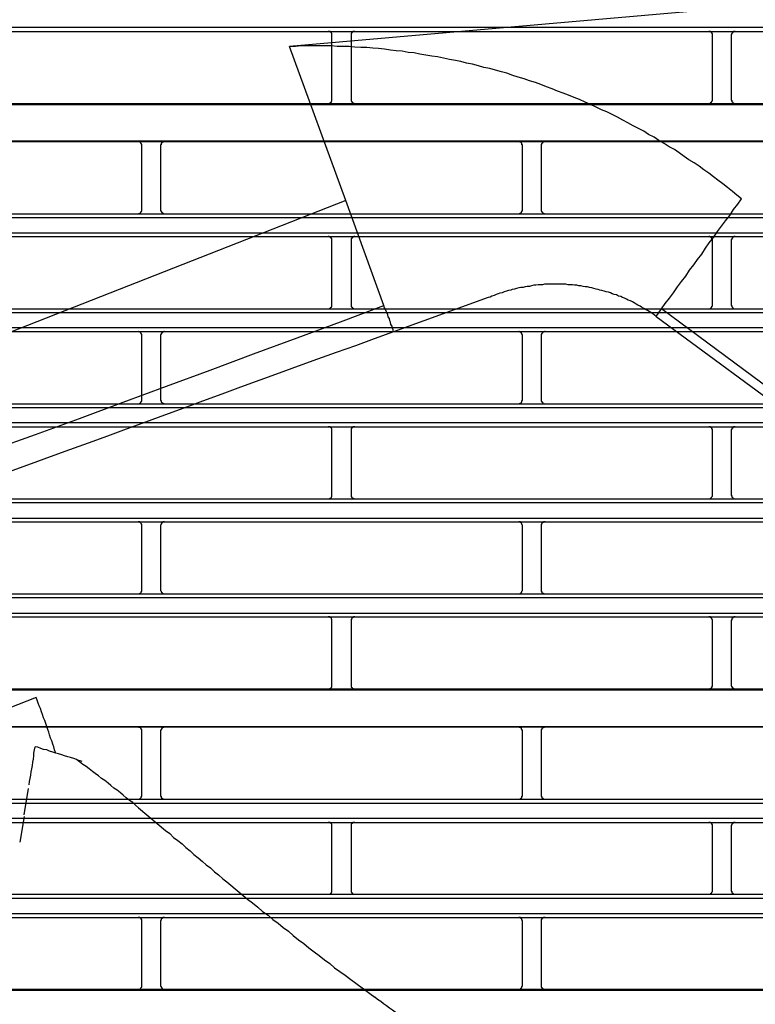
# Model space of a CAD drawing. Header units: millimetres. Extents: x 50532 to 99257, y 49161 to 61325.
# Tile 89 of 256: x 75153 to 75187, y 51844 to 51890. Entities that reach past the tile are written whole.
import ezdxf

# ---------------------------------------------------------------- set-up
doc = ezdxf.new("R2010")
doc.units = ezdxf.units.MM
doc.layers.add('AQUAREA', color=7, linetype='Continuous')

# ---------------------------------------------------------------- blocks, each defined once
blk = doc.blocks.new('SPLIT')
at = {"layer": 'AQUAREA'}
for points in [[(24801.95, -509.18), (24735.17, -514.99)], [(24308.59, -512.47), (24877.69, -512.47)], [(24308.59, -513.03), (24877.69, -513.03)], [(24740.7, -513.52), (24740.7, -513.45), (24740.7, -513.38), (24740.7, -513.31), (24740.7, -513.24), (24740.63, -513.24), (24740.63, -513.17), (24740.56, -513.17), (24740.56, -513.1), (24740.49, -513.1), (24740.49, -513.03), (24740.42, -513.03), (24740.35, -513.03), (24740.28, -513.03), (24740.21, -513.03)], [(24740.7, -521.92), (24740.7, -513.52)], [(24743.71, -513.03), (24743.71, -513.03), (24743.64, -513.03), (24743.57, -513.03), (24743.5, -513.03), (24743.43, -513.03), (24743.43, -513.1), (24743.36, -513.1), (24743.36, -513.17), (24743.29, -513.17), (24743.29, -513.24), (24743.22, -513.24), (24743.22, -513.31), (24743.22, -513.38), (24743.22, -513.45), (24743.22, -513.52)], [(24743.22, -513.52), (24743.22, -521.92)], [(24790.33, -513.52), (24790.33, -513.45), (24790.33, -513.38), (24790.33, -513.31), (24790.26, -513.31), (24790.26, -513.24), (24790.26, -513.17), (24790.19, -513.17), (24790.19, -513.1), (24790.12, -513.1), (24790.05, -513.1), (24790.05, -513.03), (24789.98, -513.03), (24789.91, -513.03), (24789.84, -513.03)], [(24790.33, -521.92), (24790.33, -513.52)], [(24793.27, -513.03), (24793.27, -513.03), (24793.2, -513.03), (24793.13, -513.03), (24793.06, -513.03), (24793.06, -513.1), (24792.99, -513.1), (24792.92, -513.17), (24792.92, -513.24), (24792.85, -513.24), (24792.85, -513.31), (24792.85, -513.38), (24792.78, -513.38), (24792.78, -513.45), (24792.78, -513.52)], [(24792.78, -513.52), (24792.78, -521.92)], [(24794.11, -534.87), (24793.48, -534.38), (24792.92, -533.89), (24792.29, -533.4), (24791.66, -532.91), (24791.03, -532.42), (24790.47, -532), (24789.84, -531.51), (24789.21, -531.09), (24788.58, -530.6), (24787.95, -530.18), (24787.25, -529.76), (24786.62, -529.34), (24785.99, -528.85), (24785.36, -528.43), (24784.66, -528.08), (24784.03, -527.66), (24783.33, -527.24), (24782.7, -526.82), (24782, -526.47), (24781.37, -526.05), (24780.67, -525.7), (24779.97, -525.35), (24779.27, -524.93), (24778.64, -524.58), (24777.94, -524.23), (24777.24, -523.88), (24776.54, -523.53), (24775.84, -523.25), (24775.14, -522.9), (24774.44, -522.55), (24773.74, -522.27), (24772.97, -521.92), (24772.27, -521.64), (24771.57, -521.36), (24770.87, -521.08), (24770.1, -520.8), (24769.4, -520.52), (24768.7, -520.24), (24767.93, -519.96), (24767.23, -519.68), (24766.46, -519.47), (24765.76, -519.19), (24764.99, -518.98), (24764.29, -518.77), (24763.52, -518.49), (24762.82, -518.28), (24762.05, -518.07), (24761.28, -517.86), (24760.51, -517.72), (24759.81, -517.51), (24759.04, -517.3), (24758.27, -517.16), (24757.5, -516.95), (24756.8, -516.81), (24756.03, -516.67), (24755.26, -516.53), (24754.49, -516.32), (24753.72, -516.25), (24752.95, -516.11), (24752.18, -515.97), (24751.41, -515.83), (24750.64, -515.76), (24749.87, -515.62), (24749.1, -515.55), (24748.33, -515.48), (24747.56, -515.34), (24746.79, -515.27), (24746.02, -515.2), (24745.25, -515.13), (24744.48, -515.13), (24743.71, -515.06), (24742.94, -514.99), (24742.17, -514.99), (24741.4, -514.99), (24740.63, -514.92), (24739.86, -514.92), (24739.09, -514.92), (24738.32, -514.92), (24737.55, -514.92), (24736.71, -514.92), (24735.94, -514.99), (24735.17, -514.99)], [(24742.52, -535.08), (24735.17, -514.99)], [(24308.59, -522.41), (24877.69, -522.41)], [(24308.59, -522.55), (24877.69, -522.55)], [(24740.21, -522.41), (24740.21, -522.41), (24740.28, -522.41), (24740.35, -522.41), (24740.42, -522.41), (24740.42, -522.34), (24740.49, -522.34), (24740.56, -522.34), (24740.56, -522.27), (24740.63, -522.27), (24740.63, -522.2), (24740.63, -522.13), (24740.7, -522.13), (24740.7, -522.06), (24740.7, -521.99), (24740.7, -521.92)], [(24743.22, -521.92), (24743.22, -521.92), (24743.22, -521.99), (24743.22, -522.06), (24743.22, -522.13), (24743.29, -522.13), (24743.29, -522.2), (24743.29, -522.27), (24743.36, -522.27), (24743.36, -522.34), (24743.43, -522.34), (24743.5, -522.34), (24743.5, -522.41), (24743.57, -522.41), (24743.64, -522.41), (24743.71, -522.41)], [(24789.84, -522.41), (24789.84, -522.41), (24789.91, -522.41), (24789.98, -522.41), (24790.05, -522.41), (24790.05, -522.34), (24790.12, -522.34), (24790.12, -522.27), (24790.19, -522.27), (24790.19, -522.2), (24790.26, -522.2), (24790.26, -522.13), (24790.33, -522.06), (24790.33, -521.99), (24790.33, -521.92)], [(24792.78, -521.92), (24792.78, -521.92), (24792.78, -521.99), (24792.85, -521.99), (24792.85, -522.06), (24792.85, -522.13), (24792.85, -522.2), (24792.92, -522.2), (24792.92, -522.27), (24792.99, -522.27), (24792.99, -522.34), (24793.06, -522.34), (24793.13, -522.41), (24793.2, -522.41), (24793.27, -522.41)], [(24308.59, -527.31), (24877.69, -527.31)], [(24308.59, -527.38), (24877.69, -527.38)], [(24715.92, -527.87), (24715.92, -527.87), (24715.92, -527.8), (24715.92, -527.73), (24715.85, -527.73), (24715.85, -527.66), (24715.85, -527.59), (24715.78, -527.59), (24715.78, -527.52), (24715.71, -527.52), (24715.71, -527.45), (24715.64, -527.45), (24715.57, -527.38), (24715.5, -527.38), (24715.43, -527.38)], [(24715.92, -536.34), (24715.92, -527.87)], [(24718.86, -527.38), (24718.86, -527.38), (24718.79, -527.38), (24718.72, -527.38), (24718.72, -527.45), (24718.65, -527.45), (24718.58, -527.45), (24718.58, -527.52), (24718.51, -527.52), (24718.51, -527.59), (24718.44, -527.59), (24718.44, -527.66), (24718.44, -527.73), (24718.44, -527.8), (24718.37, -527.8), (24718.37, -527.87)], [(24718.37, -527.87), (24718.37, -536.34)], [(24765.55, -527.87), (24765.55, -527.87), (24765.55, -527.8), (24765.48, -527.8), (24765.48, -527.73), (24765.48, -527.66), (24765.48, -527.59), (24765.41, -527.59), (24765.41, -527.52), (24765.34, -527.52), (24765.34, -527.45), (24765.27, -527.45), (24765.2, -527.45), (24765.2, -527.38), (24765.13, -527.38), (24765.06, -527.38)], [(24765.55, -536.34), (24765.55, -527.87)], [(24768.49, -527.38), (24768.49, -527.38), (24768.42, -527.38), (24768.35, -527.38), (24768.28, -527.45), (24768.21, -527.45), (24768.21, -527.52), (24768.14, -527.52), (24768.14, -527.59), (24768.07, -527.59), (24768.07, -527.66), (24768.07, -527.73), (24768, -527.73), (24768, -527.8), (24768, -527.87)], [(24768, -527.87), (24768, -536.34)], [(24742.52, -535.08), (24625.27, -581.14)], [(24747.49, -548.8), (24742.52, -535.08)], [(24783.68, -549.22), (24784.17, -548.52), (24784.73, -547.82), (24785.22, -547.12), (24785.78, -546.35), (24786.27, -545.65), (24786.83, -544.95), (24787.32, -544.18), (24787.88, -543.48), (24788.37, -542.78), (24788.93, -542.08), (24789.42, -541.31), (24789.91, -540.61), (24790.47, -539.91), (24790.96, -539.14), (24791.52, -538.44), (24792.01, -537.74), (24792.57, -537.04), (24793.06, -536.27), (24793.62, -535.57), (24794.11, -534.87)], [(24308.59, -536.83), (24877.69, -536.83)], [(24715.43, -536.83), (24715.43, -536.83), (24715.5, -536.83), (24715.5, -536.76), (24715.57, -536.76), (24715.64, -536.76), (24715.71, -536.76), (24715.71, -536.69), (24715.78, -536.69), (24715.78, -536.62), (24715.85, -536.62), (24715.85, -536.55), (24715.85, -536.48), (24715.92, -536.48), (24715.92, -536.41), (24715.92, -536.34)], [(24718.37, -536.34), (24718.37, -536.34), (24718.37, -536.41), (24718.44, -536.41), (24718.44, -536.48), (24718.44, -536.55), (24718.51, -536.55), (24718.51, -536.62), (24718.51, -536.69), (24718.58, -536.69), (24718.65, -536.69), (24718.65, -536.76), (24718.72, -536.76), (24718.79, -536.76), (24718.79, -536.83), (24718.86, -536.83)], [(24765.06, -536.83), (24765.06, -536.83), (24765.13, -536.83), (24765.13, -536.76), (24765.2, -536.76), (24765.27, -536.76), (24765.27, -536.69), (24765.34, -536.69), (24765.41, -536.69), (24765.41, -536.62), (24765.41, -536.55), (24765.48, -536.55), (24765.48, -536.48), (24765.48, -536.41), (24765.55, -536.41), (24765.55, -536.34)], [(24768, -536.34), (24768, -536.34), (24768, -536.41), (24768, -536.48), (24768.07, -536.48), (24768.07, -536.55), (24768.07, -536.62), (24768.14, -536.62), (24768.14, -536.69), (24768.21, -536.69), (24768.21, -536.76), (24768.28, -536.76), (24768.35, -536.76), (24768.42, -536.76), (24768.42, -536.83), (24768.49, -536.83)], [(24308.59, -537.32), (24877.69, -537.32)], [(24308.59, -539.28), (24877.69, -539.28)], [(24308.59, -539.77), (24877.69, -539.77)], [(24740.7, -540.26), (24740.7, -540.26), (24740.7, -540.19), (24740.7, -540.12), (24740.7, -540.05), (24740.63, -540.05), (24740.63, -539.98), (24740.56, -539.98), (24740.56, -539.91), (24740.49, -539.91), (24740.49, -539.84), (24740.42, -539.84), (24740.35, -539.84), (24740.35, -539.77), (24740.28, -539.77), (24740.21, -539.77)], [(24740.7, -548.73), (24740.7, -540.26)], [(24743.71, -539.77), (24743.71, -539.77), (24743.64, -539.77), (24743.57, -539.77), (24743.57, -539.84), (24743.5, -539.84), (24743.43, -539.84), (24743.43, -539.91), (24743.36, -539.91), (24743.36, -539.98), (24743.29, -539.98), (24743.29, -540.05), (24743.22, -540.05), (24743.22, -540.12), (24743.22, -540.19), (24743.22, -540.26)], [(24743.22, -540.26), (24743.22, -548.73)], [(24790.33, -540.26), (24790.33, -540.26), (24790.33, -540.19), (24790.33, -540.12), (24790.26, -540.12), (24790.26, -540.05), (24790.26, -539.98), (24790.19, -539.98), (24790.19, -539.91), (24790.12, -539.91), (24790.12, -539.84), (24790.05, -539.84), (24789.98, -539.84), (24789.98, -539.77), (24789.91, -539.77), (24789.84, -539.77)], [(24790.33, -548.73), (24790.33, -540.26)], [(24793.27, -539.77), (24793.27, -539.77), (24793.2, -539.77), (24793.13, -539.77), (24793.13, -539.84), (24793.06, -539.84), (24792.99, -539.84), (24792.99, -539.91), (24792.92, -539.91), (24792.92, -539.98), (24792.85, -540.05), (24792.85, -540.12), (24792.85, -540.19), (24792.78, -540.19), (24792.78, -540.26)], [(24792.78, -540.26), (24792.78, -548.73)], [(24782.98, -550.2), (24782.77, -550.06), (24782.56, -549.85), (24782.28, -549.71), (24782.07, -549.57), (24781.86, -549.43), (24781.58, -549.29), (24781.37, -549.15), (24781.09, -549.01), (24780.88, -548.87), (24780.6, -548.73), (24780.39, -548.59), (24780.11, -548.45), (24779.9, -548.31), (24779.62, -548.17), (24779.34, -548.1), (24779.13, -547.96), (24778.85, -547.82), (24778.57, -547.75), (24778.36, -547.61), (24778.08, -547.54), (24777.8, -547.4), (24777.52, -547.33), (24777.24, -547.26), (24777.03, -547.12), (24776.75, -547.05), (24776.47, -546.98), (24776.19, -546.91), (24775.91, -546.84), (24775.63, -546.77), (24775.42, -546.7), (24775.14, -546.63), (24774.86, -546.56), (24774.58, -546.49), (24774.3, -546.42), (24774.02, -546.35), (24773.74, -546.35), (24773.46, -546.28), (24773.18, -546.21), (24772.9, -546.21), (24772.62, -546.14), (24772.34, -546.14), (24772.06, -546.07), (24771.78, -546.07), (24771.5, -546.07), (24771.22, -546), (24770.94, -546), (24770.66, -546), (24770.38, -546), (24770.1, -546), (24769.82, -546), (24769.54, -546), (24769.26, -546), (24768.98, -546), (24768.7, -546), (24768.42, -546), (24768.14, -546.07), (24767.86, -546.07), (24767.58, -546.07), (24767.3, -546.14), (24767.02, -546.14), (24766.74, -546.21), (24766.46, -546.28), (24766.18, -546.28), (24765.9, -546.35), (24765.62, -546.42), (24765.34, -546.42), (24765.06, -546.49), (24764.78, -546.56), (24764.5, -546.63), (24764.22, -546.7), (24764.01, -546.77), (24763.73, -546.84), (24763.45, -546.91), (24763.17, -546.98), (24762.89, -547.12), (24762.61, -547.19), (24762.4, -547.26), (24762.12, -547.33), (24761.84, -547.47), (24761.56, -547.54), (24761.35, -547.68), (24761.07, -547.75)], [(24761.07, -547.75), (24748.75, -552.23)], [(24308.59, -549.22), (24877.69, -549.22)], [(24308.59, -549.71), (24877.69, -549.71)], [(24633.81, -590.24), (24639.55, -588.21), (24645.22, -586.18), (24650.89, -584.15), (24656.63, -582.12), (24662.3, -580.02), (24667.97, -577.99), (24673.64, -575.96), (24679.38, -573.86), (24685.05, -571.83), (24690.72, -569.73), (24696.39, -567.63), (24702.06, -565.6), (24707.8, -563.5), (24713.47, -561.4), (24719.14, -559.3), (24724.81, -557.2), (24730.48, -555.1), (24736.15, -553), (24741.82, -550.9), (24747.49, -548.8)], [(24740.21, -549.22), (24740.21, -549.22), (24740.28, -549.22), (24740.35, -549.22), (24740.35, -549.15), (24740.42, -549.15), (24740.49, -549.15), (24740.49, -549.08), (24740.56, -549.08), (24740.56, -549.01), (24740.63, -549.01), (24740.63, -548.94), (24740.7, -548.94), (24740.7, -548.87), (24740.7, -548.8), (24740.7, -548.73)], [(24743.22, -548.73), (24743.22, -548.73), (24743.22, -548.8), (24743.22, -548.87), (24743.22, -548.94), (24743.29, -548.94), (24743.29, -549.01), (24743.36, -549.01), (24743.36, -549.08), (24743.43, -549.08), (24743.43, -549.15), (24743.5, -549.15), (24743.57, -549.15), (24743.57, -549.22), (24743.64, -549.22), (24743.71, -549.22)], [(24748.75, -552.23), (24748.68, -551.95), (24748.61, -551.74), (24748.54, -551.46), (24748.4, -551.25), (24748.33, -550.97), (24748.26, -550.76), (24748.19, -550.48), (24748.05, -550.27), (24747.98, -549.99), (24747.91, -549.78), (24747.77, -549.5), (24747.7, -549.29), (24747.56, -549.08), (24747.49, -548.8)], [(24782.98, -550.2), (24783.68, -549.22)], [(24840.17, -591.08), (24783.68, -549.22)], [(24789.84, -549.22), (24789.84, -549.22), (24789.91, -549.22), (24789.98, -549.22), (24789.98, -549.15), (24790.05, -549.15), (24790.12, -549.15), (24790.12, -549.08), (24790.19, -549.08), (24790.19, -549.01), (24790.26, -549.01), (24790.26, -548.94), (24790.26, -548.87), (24790.33, -548.87), (24790.33, -548.8), (24790.33, -548.73)], [(24792.78, -548.73), (24792.78, -548.73), (24792.78, -548.8), (24792.85, -548.8), (24792.85, -548.87), (24792.85, -548.94), (24792.92, -549.01), (24792.92, -549.08), (24792.99, -549.08), (24792.99, -549.15), (24793.06, -549.15), (24793.13, -549.15), (24793.13, -549.22), (24793.2, -549.22), (24793.27, -549.22)], [(24782.98, -550.2), (24821.48, -578.55)], [(24308.59, -551.67), (24877.69, -551.67)], [(24308.59, -552.16), (24877.69, -552.16)], [(24748.75, -552.23), (24746.23, -553.14), (24743.78, -554.05), (24741.26, -554.89), (24738.81, -555.8), (24736.29, -556.71), (24733.84, -557.62), (24731.32, -558.53), (24728.8, -559.44), (24726.35, -560.35), (24723.83, -561.26), (24721.38, -562.17), (24718.86, -563.08), (24716.41, -563.99), (24713.89, -564.9), (24711.44, -565.81), (24708.92, -566.72), (24706.47, -567.63), (24703.95, -568.54), (24701.5, -569.45), (24698.98, -570.36)], [(24715.92, -552.65), (24715.92, -552.65), (24715.92, -552.58), (24715.92, -552.51), (24715.85, -552.51), (24715.85, -552.44), (24715.85, -552.37), (24715.78, -552.37), (24715.78, -552.3), (24715.71, -552.3), (24715.71, -552.23), (24715.64, -552.23), (24715.57, -552.23), (24715.5, -552.23), (24715.5, -552.16), (24715.43, -552.16)], [(24718.86, -552.16), (24718.86, -552.16), (24718.79, -552.16), (24718.79, -552.23), (24718.72, -552.23), (24718.65, -552.23), (24718.65, -552.3), (24718.58, -552.3), (24718.51, -552.3), (24718.51, -552.37), (24718.51, -552.44), (24718.44, -552.44), (24718.44, -552.51), (24718.44, -552.58), (24718.37, -552.58), (24718.37, -552.65)], [(24765.55, -552.65), (24765.55, -552.65), (24765.55, -552.58), (24765.48, -552.58), (24765.48, -552.51), (24765.48, -552.44), (24765.41, -552.44), (24765.41, -552.37), (24765.41, -552.3), (24765.34, -552.3), (24765.27, -552.3), (24765.27, -552.23), (24765.2, -552.23), (24765.13, -552.23), (24765.13, -552.16), (24765.06, -552.16)], [(24768.49, -552.16), (24768.49, -552.16), (24768.42, -552.16), (24768.42, -552.23), (24768.35, -552.23), (24768.28, -552.23), (24768.21, -552.23), (24768.21, -552.3), (24768.14, -552.3), (24768.14, -552.37), (24768.07, -552.37), (24768.07, -552.44), (24768.07, -552.51), (24768, -552.51), (24768, -552.58), (24768, -552.65)], [(24715.92, -561.12), (24715.92, -552.65)], [(24718.37, -552.65), (24718.37, -561.12)], [(24765.55, -561.12), (24765.55, -552.65)], [(24768, -552.65), (24768, -561.12)], [(24715.43, -561.61), (24715.43, -561.61), (24715.5, -561.61), (24715.57, -561.61), (24715.64, -561.54), (24715.71, -561.54), (24715.71, -561.47), (24715.78, -561.47), (24715.78, -561.4), (24715.85, -561.4), (24715.85, -561.33), (24715.85, -561.26), (24715.92, -561.26), (24715.92, -561.19), (24715.92, -561.12)], [(24718.37, -561.12), (24718.37, -561.12), (24718.37, -561.19), (24718.44, -561.19), (24718.44, -561.26), (24718.44, -561.33), (24718.44, -561.4), (24718.51, -561.4), (24718.51, -561.47), (24718.58, -561.47), (24718.58, -561.54), (24718.65, -561.54), (24718.72, -561.54), (24718.72, -561.61), (24718.79, -561.61), (24718.86, -561.61)], [(24765.06, -561.61), (24765.06, -561.61), (24765.13, -561.61), (24765.2, -561.61), (24765.2, -561.54), (24765.27, -561.54), (24765.34, -561.54), (24765.34, -561.47), (24765.41, -561.47), (24765.41, -561.4), (24765.48, -561.4), (24765.48, -561.33), (24765.48, -561.26), (24765.48, -561.19), (24765.55, -561.19), (24765.55, -561.12)], [(24768, -561.12), (24768, -561.12), (24768, -561.19), (24768, -561.26), (24768.07, -561.26), (24768.07, -561.33), (24768.07, -561.4), (24768.14, -561.4), (24768.14, -561.47), (24768.21, -561.47), (24768.21, -561.54), (24768.28, -561.54), (24768.35, -561.61), (24768.42, -561.61), (24768.49, -561.61)], [(24308.59, -561.61), (24877.69, -561.61)], [(24308.59, -562.1), (24877.69, -562.1)], [(24308.59, -564.06), (24877.69, -564.06)], [(24308.59, -564.62), (24877.69, -564.62)], [(24740.7, -565.11), (24740.7, -565.04), (24740.7, -564.97), (24740.7, -564.9), (24740.7, -564.83), (24740.63, -564.83), (24740.63, -564.76), (24740.56, -564.76), (24740.56, -564.69), (24740.49, -564.69), (24740.49, -564.62), (24740.42, -564.62), (24740.35, -564.62), (24740.28, -564.62), (24740.21, -564.62)], [(24740.7, -573.51), (24740.7, -565.11)], [(24743.71, -564.62), (24743.71, -564.62), (24743.64, -564.62), (24743.57, -564.62), (24743.5, -564.62), (24743.43, -564.62), (24743.43, -564.69), (24743.36, -564.69), (24743.36, -564.76), (24743.29, -564.76), (24743.29, -564.83), (24743.22, -564.83), (24743.22, -564.9), (24743.22, -564.97), (24743.22, -565.04), (24743.22, -565.11)], [(24743.22, -565.11), (24743.22, -573.51)], [(24790.33, -565.11), (24790.33, -565.04), (24790.33, -564.97), (24790.33, -564.9), (24790.26, -564.9), (24790.26, -564.83), (24790.26, -564.76), (24790.19, -564.76), (24790.19, -564.69), (24790.12, -564.69), (24790.05, -564.69), (24790.05, -564.62), (24789.98, -564.62), (24789.91, -564.62), (24789.84, -564.62)], [(24790.33, -573.51), (24790.33, -565.11)], [(24793.27, -564.62), (24793.27, -564.62), (24793.2, -564.62), (24793.13, -564.62), (24793.06, -564.62), (24793.06, -564.69), (24792.99, -564.69), (24792.92, -564.76), (24792.92, -564.83), (24792.85, -564.83), (24792.85, -564.9), (24792.85, -564.97), (24792.78, -564.97), (24792.78, -565.04), (24792.78, -565.11)], [(24792.78, -565.11), (24792.78, -573.51)], [(24308.59, -574), (24877.69, -574)], [(24740.21, -574), (24740.21, -574), (24740.28, -574), (24740.35, -574), (24740.42, -574), (24740.42, -573.93), (24740.49, -573.93), (24740.56, -573.93), (24740.56, -573.86), (24740.63, -573.86), (24740.63, -573.79), (24740.63, -573.72), (24740.7, -573.72), (24740.7, -573.65), (24740.7, -573.58), (24740.7, -573.51)], [(24743.22, -573.51), (24743.22, -573.51), (24743.22, -573.58), (24743.22, -573.65), (24743.22, -573.72), (24743.29, -573.72), (24743.29, -573.79), (24743.29, -573.86), (24743.36, -573.86), (24743.36, -573.93), (24743.43, -573.93), (24743.5, -573.93), (24743.5, -574), (24743.57, -574), (24743.64, -574), (24743.71, -574)], [(24789.84, -574), (24789.84, -574), (24789.91, -574), (24789.98, -574), (24790.05, -574), (24790.05, -573.93), (24790.12, -573.93), (24790.12, -573.86), (24790.19, -573.86), (24790.19, -573.79), (24790.26, -573.79), (24790.26, -573.72), (24790.33, -573.65), (24790.33, -573.58), (24790.33, -573.51)], [(24792.78, -573.51), (24792.78, -573.51), (24792.78, -573.58), (24792.85, -573.58), (24792.85, -573.65), (24792.85, -573.72), (24792.85, -573.79), (24792.92, -573.79), (24792.92, -573.86), (24792.99, -573.86), (24792.99, -573.93), (24793.06, -573.93), (24793.13, -574), (24793.2, -574), (24793.27, -574)], [(24308.59, -574.49), (24877.69, -574.49)], [(24308.59, -576.52), (24877.69, -576.52)], [(24308.59, -577.01), (24877.69, -577.01)], [(24715.92, -577.5), (24715.92, -577.5), (24715.92, -577.43), (24715.92, -577.36), (24715.92, -577.29), (24715.85, -577.29), (24715.85, -577.22), (24715.78, -577.15), (24715.78, -577.08), (24715.71, -577.08), (24715.64, -577.08), (24715.64, -577.01), (24715.57, -577.01), (24715.5, -577.01), (24715.43, -577.01)], [(24715.92, -585.9), (24715.92, -577.5)], [(24718.86, -577.01), (24718.86, -577.01), (24718.79, -577.01), (24718.72, -577.01), (24718.65, -577.01), (24718.65, -577.08), (24718.58, -577.08), (24718.58, -577.15), (24718.51, -577.15), (24718.51, -577.22), (24718.44, -577.22), (24718.44, -577.29), (24718.44, -577.36), (24718.37, -577.43), (24718.37, -577.5)], [(24718.37, -577.5), (24718.37, -585.9)], [(24765.55, -577.5), (24765.55, -577.5), (24765.55, -577.43), (24765.48, -577.36), (24765.48, -577.29), (24765.48, -577.22), (24765.41, -577.22), (24765.41, -577.15), (24765.34, -577.15), (24765.34, -577.08), (24765.27, -577.08), (24765.27, -577.01), (24765.2, -577.01), (24765.13, -577.01), (24765.06, -577.01)], [(24765.55, -585.9), (24765.55, -577.5)], [(24768.49, -577.01), (24768.49, -577.01), (24768.42, -577.01), (24768.35, -577.01), (24768.28, -577.01), (24768.28, -577.08), (24768.21, -577.08), (24768.14, -577.08), (24768.14, -577.15), (24768.07, -577.15), (24768.07, -577.22), (24768.07, -577.29), (24768, -577.29), (24768, -577.36), (24768, -577.43), (24768, -577.5)], [(24768, -577.5), (24768, -585.9)], [(24308.59, -586.39), (24877.69, -586.39)], [(24308.59, -586.88), (24877.69, -586.88)], [(24715.43, -586.39), (24715.43, -586.39), (24715.5, -586.39), (24715.57, -586.39), (24715.64, -586.39), (24715.64, -586.32), (24715.71, -586.32), (24715.78, -586.32), (24715.78, -586.25), (24715.85, -586.18), (24715.85, -586.11), (24715.92, -586.11), (24715.92, -586.04), (24715.92, -585.97), (24715.92, -585.9)], [(24718.37, -585.9), (24718.37, -585.9), (24718.37, -585.97), (24718.44, -586.04), (24718.44, -586.11), (24718.44, -586.18), (24718.51, -586.18), (24718.51, -586.25), (24718.58, -586.25), (24718.58, -586.32), (24718.65, -586.32), (24718.65, -586.39), (24718.72, -586.39), (24718.79, -586.39), (24718.86, -586.39)], [(24765.06, -586.39), (24765.06, -586.39), (24765.13, -586.39), (24765.2, -586.39), (24765.27, -586.39), (24765.27, -586.32), (24765.34, -586.32), (24765.34, -586.25), (24765.41, -586.25), (24765.41, -586.18), (24765.48, -586.18), (24765.48, -586.11), (24765.48, -586.04), (24765.55, -585.97), (24765.55, -585.9)], [(24768, -585.9), (24768, -585.9), (24768, -585.97), (24768, -586.04), (24768, -586.11), (24768.07, -586.11), (24768.07, -586.18), (24768.07, -586.25), (24768.14, -586.25), (24768.14, -586.32), (24768.21, -586.32), (24768.28, -586.32), (24768.28, -586.39), (24768.35, -586.39), (24768.42, -586.39), (24768.49, -586.39)], [(24308.59, -588.91), (24877.69, -588.91)], [(24308.59, -589.4), (24877.69, -589.4)], [(24740.7, -589.89), (24740.7, -589.89), (24740.7, -589.82), (24740.7, -589.75), (24740.7, -589.68), (24740.63, -589.68), (24740.63, -589.61), (24740.63, -589.54), (24740.56, -589.54), (24740.56, -589.47), (24740.49, -589.47), (24740.42, -589.47), (24740.42, -589.4), (24740.35, -589.4), (24740.28, -589.4), (24740.21, -589.4)], [(24743.71, -589.4), (24743.71, -589.4), (24743.64, -589.4), (24743.57, -589.4), (24743.5, -589.4), (24743.5, -589.47), (24743.43, -589.47), (24743.36, -589.47), (24743.36, -589.54), (24743.29, -589.54), (24743.29, -589.61), (24743.29, -589.68), (24743.22, -589.68), (24743.22, -589.75), (24743.22, -589.82), (24743.22, -589.89)], [(24790.33, -589.89), (24790.33, -589.89), (24790.33, -589.82), (24790.33, -589.75), (24790.26, -589.68), (24790.26, -589.61), (24790.19, -589.61), (24790.19, -589.54), (24790.12, -589.54), (24790.12, -589.47), (24790.05, -589.47), (24790.05, -589.4), (24789.98, -589.4), (24789.91, -589.4), (24789.84, -589.4)], [(24793.27, -589.4), (24793.27, -589.4), (24793.2, -589.4), (24793.13, -589.4), (24793.06, -589.47), (24792.99, -589.47), (24792.99, -589.54), (24792.92, -589.54), (24792.92, -589.61), (24792.85, -589.61), (24792.85, -589.68), (24792.85, -589.75), (24792.85, -589.82), (24792.78, -589.82), (24792.78, -589.89)], [(24740.7, -598.29), (24740.7, -589.89)], [(24743.22, -589.89), (24743.22, -598.29)], [(24790.33, -598.29), (24790.33, -589.89)], [(24792.78, -589.89), (24792.78, -598.29)], [(24740.21, -598.78), (24740.21, -598.78), (24740.28, -598.78), (24740.35, -598.78), (24740.42, -598.78), (24740.49, -598.78), (24740.49, -598.71), (24740.56, -598.71), (24740.56, -598.64), (24740.63, -598.64), (24740.63, -598.57), (24740.7, -598.57), (24740.7, -598.5), (24740.7, -598.43), (24740.7, -598.36), (24740.7, -598.29)], [(24743.22, -598.29), (24743.22, -598.36), (24743.22, -598.43), (24743.22, -598.5), (24743.22, -598.57), (24743.29, -598.57), (24743.29, -598.64), (24743.36, -598.64), (24743.36, -598.71), (24743.43, -598.71), (24743.43, -598.78), (24743.5, -598.78), (24743.57, -598.78), (24743.64, -598.78), (24743.71, -598.78)], [(24789.84, -598.78), (24789.84, -598.78), (24789.91, -598.78), (24789.98, -598.78), (24790.05, -598.78), (24790.05, -598.71), (24790.12, -598.71), (24790.19, -598.71), (24790.19, -598.64), (24790.26, -598.64), (24790.26, -598.57), (24790.26, -598.5), (24790.33, -598.5), (24790.33, -598.43), (24790.33, -598.36), (24790.33, -598.29)], [(24792.78, -598.29), (24792.78, -598.36), (24792.78, -598.43), (24792.85, -598.43), (24792.85, -598.5), (24792.85, -598.57), (24792.92, -598.57), (24792.92, -598.64), (24792.99, -598.71), (24793.06, -598.71), (24793.06, -598.78), (24793.13, -598.78), (24793.2, -598.78), (24793.27, -598.78)], [(24308.59, -598.78), (24877.69, -598.78)], [(24308.59, -598.92), (24877.69, -598.92)], [(24702.13, -599.9), (24656.35, -617.89)], [(24704.65, -607.11), (24704.51, -606.76), (24704.44, -606.34), (24704.3, -605.99), (24704.16, -605.57), (24704.02, -605.22), (24703.88, -604.8), (24703.81, -604.45), (24703.67, -604.1), (24703.53, -603.68), (24703.39, -603.33), (24703.25, -602.91), (24703.11, -602.56), (24702.97, -602.14), (24702.83, -601.79), (24702.69, -601.37), (24702.55, -601.02), (24702.41, -600.67), (24702.27, -600.25), (24702.13, -599.9)], [(24308.59, -603.68), (24877.69, -603.68)], [(24308.59, -603.75), (24877.69, -603.75)], [(24715.92, -604.24), (24715.92, -604.24), (24715.92, -604.17), (24715.92, -604.1), (24715.85, -604.1), (24715.85, -604.03), (24715.85, -603.96), (24715.78, -603.96), (24715.78, -603.89), (24715.71, -603.89), (24715.71, -603.82), (24715.64, -603.82), (24715.57, -603.82), (24715.5, -603.82), (24715.5, -603.75), (24715.43, -603.75)], [(24715.92, -612.71), (24715.92, -604.24)], [(24718.86, -603.75), (24718.86, -603.75), (24718.79, -603.75), (24718.79, -603.82), (24718.72, -603.82), (24718.65, -603.82), (24718.65, -603.89), (24718.58, -603.89), (24718.51, -603.89), (24718.51, -603.96), (24718.51, -604.03), (24718.44, -604.03), (24718.44, -604.1), (24718.44, -604.17), (24718.37, -604.17), (24718.37, -604.24)], [(24718.37, -604.24), (24718.37, -612.71)], [(24765.55, -604.24), (24765.55, -604.24), (24765.55, -604.17), (24765.48, -604.17), (24765.48, -604.1), (24765.48, -604.03), (24765.41, -604.03), (24765.41, -603.96), (24765.41, -603.89), (24765.34, -603.89), (24765.27, -603.89), (24765.27, -603.82), (24765.2, -603.82), (24765.13, -603.82), (24765.13, -603.75), (24765.06, -603.75)], [(24765.55, -612.71), (24765.55, -604.24)], [(24768.49, -603.75), (24768.49, -603.75), (24768.42, -603.75), (24768.42, -603.82), (24768.35, -603.82), (24768.28, -603.82), (24768.21, -603.82), (24768.21, -603.89), (24768.14, -603.89), (24768.14, -603.96), (24768.07, -603.96), (24768.07, -604.03), (24768.07, -604.1), (24768, -604.1), (24768, -604.17), (24768, -604.24)], [(24768, -604.24), (24768, -612.71)], [(24701.22, -611.31), (24701.29, -610.89), (24701.36, -610.47), (24701.43, -610.05), (24701.5, -609.63), (24701.57, -609.21), (24701.64, -608.79), (24701.71, -608.37), (24701.78, -607.95), (24701.85, -607.53), (24701.85, -607.18), (24701.92, -606.76), (24701.99, -606.34)], [(24707.38, -608.02), (24707.03, -607.88), (24706.61, -607.74), (24706.26, -607.67), (24705.84, -607.53), (24705.49, -607.39), (24705.07, -607.25), (24704.72, -607.18), (24704.3, -607.04), (24703.88, -606.9), (24703.53, -606.76), (24703.11, -606.69), (24702.76, -606.55), (24702.34, -606.41), (24701.99, -606.34)], [(24707.38, -608.02), (24708.08, -608.23)], [(24715.5, -614.32), (24715.08, -613.97), (24714.73, -613.62), (24714.31, -613.34), (24713.89, -612.99), (24713.47, -612.64), (24713.12, -612.36), (24712.7, -612.01), (24712.28, -611.73), (24711.86, -611.38), (24711.51, -611.1), (24711.09, -610.75), (24710.67, -610.47), (24710.25, -610.12), (24709.83, -609.84), (24709.48, -609.56), (24709.06, -609.21), (24708.64, -608.93), (24708.22, -608.65), (24707.8, -608.3), (24707.38, -608.02)], [(24700.59, -615.23), (24701.15, -611.8)], [(24308.59, -613.2), (24877.69, -613.2)], [(24308.59, -613.69), (24877.69, -613.69)], [(24715.43, -613.2), (24715.43, -613.2), (24715.5, -613.2), (24715.57, -613.2), (24715.64, -613.13), (24715.71, -613.13), (24715.71, -613.06), (24715.78, -613.06), (24715.78, -612.99), (24715.85, -612.99), (24715.85, -612.92), (24715.85, -612.85), (24715.92, -612.85), (24715.92, -612.78), (24715.92, -612.71)], [(24718.37, -612.71), (24718.37, -612.71), (24718.37, -612.78), (24718.44, -612.78), (24718.44, -612.85), (24718.44, -612.92), (24718.44, -612.99), (24718.51, -612.99), (24718.51, -613.06), (24718.58, -613.06), (24718.58, -613.13), (24718.65, -613.13), (24718.72, -613.13), (24718.72, -613.2), (24718.79, -613.2), (24718.86, -613.2)], [(24765.06, -613.2), (24765.06, -613.2), (24765.13, -613.2), (24765.2, -613.2), (24765.2, -613.13), (24765.27, -613.13), (24765.34, -613.13), (24765.34, -613.06), (24765.41, -613.06), (24765.41, -612.99), (24765.48, -612.99), (24765.48, -612.92), (24765.48, -612.85), (24765.48, -612.78), (24765.55, -612.78), (24765.55, -612.71)], [(24768, -612.71), (24768, -612.71), (24768, -612.78), (24768, -612.85), (24768.07, -612.85), (24768.07, -612.92), (24768.07, -612.99), (24768.14, -612.99), (24768.14, -613.06), (24768.21, -613.06), (24768.21, -613.13), (24768.28, -613.13), (24768.35, -613.2), (24768.42, -613.2), (24768.49, -613.2)], [(24715.5, -614.32), (24719, -617.26)], [(24308.59, -615.65), (24877.69, -615.65)], [(24308.59, -616.21), (24877.69, -616.21)], [(24700.59, -615.44), (24700.03, -618.8)], [(24740.7, -616.7), (24740.7, -616.63), (24740.7, -616.56), (24740.7, -616.49), (24740.7, -616.42), (24740.63, -616.42), (24740.63, -616.35), (24740.56, -616.35), (24740.56, -616.28), (24740.49, -616.28), (24740.49, -616.21), (24740.42, -616.21), (24740.35, -616.21), (24740.28, -616.21), (24740.21, -616.21)], [(24743.71, -616.21), (24743.71, -616.21), (24743.64, -616.21), (24743.57, -616.21), (24743.5, -616.21), (24743.43, -616.21), (24743.43, -616.28), (24743.36, -616.28), (24743.36, -616.35), (24743.29, -616.35), (24743.29, -616.42), (24743.22, -616.42), (24743.22, -616.49), (24743.22, -616.56), (24743.22, -616.63), (24743.22, -616.7)], [(24790.33, -616.7), (24790.33, -616.63), (24790.33, -616.56), (24790.33, -616.49), (24790.26, -616.49), (24790.26, -616.42), (24790.26, -616.35), (24790.19, -616.35), (24790.19, -616.28), (24790.12, -616.28), (24790.05, -616.28), (24790.05, -616.21), (24789.98, -616.21), (24789.91, -616.21), (24789.84, -616.21)], [(24793.27, -616.21), (24793.27, -616.21), (24793.2, -616.21), (24793.13, -616.21), (24793.06, -616.21), (24793.06, -616.28), (24792.99, -616.28), (24792.99, -616.35), (24792.92, -616.35), (24792.92, -616.42), (24792.85, -616.42), (24792.85, -616.49), (24792.85, -616.56), (24792.78, -616.56), (24792.78, -616.63), (24792.78, -616.7)], [(24719, -617.26), (24719.56, -617.68), (24720.05, -618.17), (24720.61, -618.59), (24721.17, -619.01), (24721.66, -619.5), (24722.22, -619.92), (24722.71, -620.41), (24723.27, -620.83), (24723.83, -621.32), (24724.32, -621.74), (24724.88, -622.16), (24725.37, -622.65), (24725.93, -623.07), (24726.49, -623.56), (24726.98, -623.98), (24727.54, -624.4), (24728.1, -624.89), (24728.59, -625.31), (24729.15, -625.73), (24729.71, -626.22)], [(24740.7, -625.1), (24740.7, -616.7)], [(24743.22, -616.7), (24743.22, -625.1)], [(24790.33, -625.1), (24790.33, -616.7)], [(24792.78, -616.7), (24792.78, -625.1)], [(24740.21, -625.59), (24740.21, -625.59), (24740.28, -625.59), (24740.35, -625.59), (24740.42, -625.59), (24740.42, -625.52), (24740.49, -625.52), (24740.56, -625.52), (24740.56, -625.45), (24740.63, -625.45), (24740.63, -625.38), (24740.63, -625.31), (24740.7, -625.31), (24740.7, -625.24), (24740.7, -625.17), (24740.7, -625.1)], [(24743.22, -625.1), (24743.22, -625.1), (24743.22, -625.17), (24743.22, -625.24), (24743.22, -625.31), (24743.29, -625.31), (24743.29, -625.38), (24743.29, -625.45), (24743.36, -625.45), (24743.36, -625.52), (24743.43, -625.52), (24743.5, -625.52), (24743.5, -625.59), (24743.57, -625.59), (24743.64, -625.59), (24743.71, -625.59)], [(24789.84, -625.59), (24789.84, -625.59), (24789.91, -625.59), (24789.98, -625.59), (24790.05, -625.59), (24790.05, -625.52), (24790.12, -625.52), (24790.12, -625.45), (24790.19, -625.45), (24790.19, -625.38), (24790.26, -625.38), (24790.26, -625.31), (24790.33, -625.24), (24790.33, -625.17), (24790.33, -625.1)], [(24792.78, -625.1), (24792.78, -625.1), (24792.78, -625.17), (24792.85, -625.17), (24792.85, -625.24), (24792.85, -625.31), (24792.85, -625.38), (24792.92, -625.38), (24792.92, -625.45), (24792.99, -625.45), (24792.99, -625.52), (24793.06, -625.52), (24793.13, -625.59), (24793.2, -625.59), (24793.27, -625.59)], [(24308.59, -625.59), (24877.69, -625.59)], [(24308.59, -626.08), (24877.69, -626.08)], [(24729.71, -626.22), (24730.34, -626.71), (24731.04, -627.27), (24731.67, -627.83), (24732.37, -628.32), (24733, -628.88), (24733.7, -629.37), (24734.33, -629.93), (24735.03, -630.42), (24735.66, -630.98), (24736.36, -631.54), (24737.06, -632.03), (24737.69, -632.59), (24738.39, -633.08), (24739.02, -633.57), (24739.72, -634.13), (24740.42, -634.62), (24741.05, -635.18), (24741.75, -635.67), (24742.45, -636.16), (24743.15, -636.72)], [(24308.59, -628.11), (24877.69, -628.11)], [(24308.59, -628.6), (24877.69, -628.6)], [(24715.92, -629.09), (24715.92, -629.09), (24715.92, -629.02), (24715.92, -628.95), (24715.92, -628.88), (24715.85, -628.88), (24715.85, -628.81), (24715.78, -628.74), (24715.78, -628.67), (24715.71, -628.67), (24715.64, -628.67), (24715.64, -628.6), (24715.57, -628.6), (24715.5, -628.6), (24715.43, -628.6)], [(24715.92, -637.49), (24715.92, -629.09)], [(24718.86, -628.6), (24718.86, -628.6), (24718.79, -628.6), (24718.72, -628.6), (24718.65, -628.6), (24718.65, -628.67), (24718.58, -628.67), (24718.58, -628.74), (24718.51, -628.74), (24718.51, -628.81), (24718.44, -628.81), (24718.44, -628.88), (24718.44, -628.95), (24718.37, -629.02), (24718.37, -629.09)], [(24718.37, -629.09), (24718.37, -637.49)], [(24765.55, -629.09), (24765.55, -629.09), (24765.55, -629.02), (24765.48, -628.95), (24765.48, -628.88), (24765.48, -628.81), (24765.41, -628.81), (24765.41, -628.74), (24765.34, -628.74), (24765.34, -628.67), (24765.27, -628.67), (24765.27, -628.6), (24765.2, -628.6), (24765.13, -628.6), (24765.06, -628.6)], [(24765.55, -637.49), (24765.55, -629.09)], [(24768.49, -628.6), (24768.49, -628.6), (24768.42, -628.6), (24768.35, -628.6), (24768.28, -628.6), (24768.28, -628.67), (24768.21, -628.67), (24768.14, -628.67), (24768.14, -628.74), (24768.07, -628.74), (24768.07, -628.81), (24768.07, -628.88), (24768, -628.88), (24768, -628.95), (24768, -629.02), (24768, -629.09)], [(24768, -629.09), (24768, -637.49)], [(24743.15, -636.72), (24746.3, -639.03)], [(24308.59, -637.98), (24877.69, -637.98)], [(24308.59, -638.12), (24877.69, -638.12)], [(24715.43, -637.98), (24715.43, -637.98), (24715.5, -637.98), (24715.57, -637.98), (24715.64, -637.98), (24715.64, -637.91), (24715.71, -637.91), (24715.78, -637.91), (24715.78, -637.84), (24715.85, -637.77), (24715.85, -637.7), (24715.92, -637.7), (24715.92, -637.63), (24715.92, -637.56), (24715.92, -637.49)], [(24718.37, -637.49), (24718.37, -637.49), (24718.37, -637.56), (24718.44, -637.63), (24718.44, -637.7), (24718.44, -637.77), (24718.51, -637.77), (24718.51, -637.84), (24718.58, -637.84), (24718.58, -637.91), (24718.65, -637.91), (24718.65, -637.98), (24718.72, -637.98), (24718.79, -637.98), (24718.86, -637.98)], [(24765.06, -637.98), (24765.06, -637.98), (24765.13, -637.98), (24765.2, -637.98), (24765.27, -637.98), (24765.27, -637.91), (24765.34, -637.91), (24765.34, -637.84), (24765.41, -637.84), (24765.41, -637.77), (24765.48, -637.77), (24765.48, -637.7), (24765.48, -637.63), (24765.55, -637.56), (24765.55, -637.49)], [(24768, -637.49), (24768, -637.49), (24768, -637.56), (24768, -637.63), (24768, -637.7), (24768.07, -637.7), (24768.07, -637.77), (24768.07, -637.84), (24768.14, -637.84), (24768.14, -637.91), (24768.21, -637.91), (24768.28, -637.91), (24768.28, -637.98), (24768.35, -637.98), (24768.42, -637.98), (24768.49, -637.98)], [(24753.93, -644.7), (24753.58, -644.35), (24753.16, -644.07), (24752.81, -643.79), (24752.46, -643.51), (24752.04, -643.23), (24751.69, -642.95), (24751.27, -642.67), (24750.92, -642.39), (24750.5, -642.11), (24750.15, -641.83), (24749.73, -641.55), (24749.38, -641.27), (24748.96, -640.99), (24748.61, -640.71), (24748.19, -640.43), (24747.84, -640.15), (24747.42, -639.87), (24747.07, -639.59), (24746.65, -639.31), (24746.3, -639.03)]]:
    blk.add_lwpolyline(points, dxfattribs=at)
blk.add_open_spline([(24849.6, -639.5), (24849.6, -502.51), (24738.55, -391.46), (24601.57, -391.46), (24464.58, -391.46), (24353.54, -502.51), (24353.54, -639.5), (24353.54, -776.48), (24464.58, -887.53), (24601.57, -887.53), (24738.55, -887.53), (24849.6, -776.48), (24849.6, -639.5)], degree=3, knots=[0, 0, 0, 0, 1, 1, 1, 2, 2, 2, 3, 3, 3, 4, 4, 4, 4], dxfattribs=at)

msp = doc.modelspace()

# ---------------------------------------------------------------- block references
at = {"lineweight": 13, "xscale": 0.3627524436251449, "yscale": 0.3627524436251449, "zscale": 0.3627524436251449}
msp.add_blockref('SPLIT', (66192.57, 52075.7, 0), dxfattribs=at)

doc.saveas('drawing.dxf')
